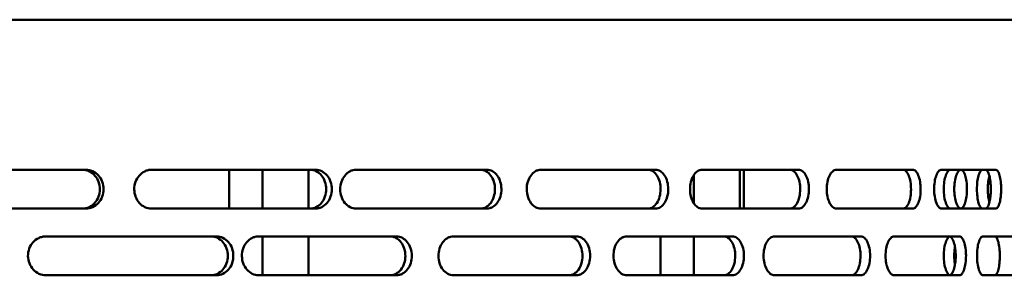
# Model space of a CAD drawing. Header units: millimetres. Extents: x -1106 to 8832, y -1538 to 1985.
# Tile 17 of 42: x 5278 to 5456, y 809 to 855. Entities that reach past the tile are written whole.
import ezdxf

# ---------------------------------------------------------------- set-up
doc = ezdxf.new("R2010")
doc.units = ezdxf.units.MM
doc.layers.add('Видимый контур (ГОСТ)', color=7, linetype='Continuous', lineweight=50)

msp = doc.modelspace()

# ---------------------------------------------------------------- linework, layer by layer
at = {"layer": 'Видимый контур (ГОСТ)'}
for p, q in [((5466.39, 855.14), (4861.39, 855.14)), ((5290.23, 828.14), (5262.38, 828.14)), ((5331.67, 828.14), (5302.08, 828.14)), ((5316.1, 821.14), (5316.1, 828.14)), ((5322.1, 821.14), (5322.1, 828.14)), ((5330.41, 828.14), (5330.41, 821.14)), ((5362.54, 828.14), (5338.97, 828.14)), ((5392.99, 828.14), (5372.29, 828.14)), ((5418.77, 828.14), (5401.38, 828.14)), ((5408.2, 828.14), (5408.2, 821.14)), ((5408.9, 821.14), (5408.9, 828.14)), ((5439.36, 828.14), (5425.62, 828.14)), ((5454.34, 828.14), (5444.54, 828.14)), ((5399.88, 822.09), (5399.88, 827.18)), ((5262.38, 821.14), (5290.23, 821.14)), ((5302.08, 821.14), (5331.67, 821.14)), ((5338.97, 821.14), (5362.54, 821.14)), ((5372.29, 821.14), (5392.99, 821.14)), ((5401.38, 821.14), (5418.77, 821.14)), ((5425.62, 821.14), (5439.36, 821.14)), ((5444.54, 821.14), (5454.34, 821.14)), ((5313.79, 816.14), (5283.03, 816.14)), ((5346.23, 816.14), (5321.39, 816.14)), ((5322.1, 809.14), (5322.1, 816.14)), ((5330.41, 816.14), (5330.41, 809.14)), ((5378.73, 816.14), (5356.54, 816.14)), ((5406.85, 816.14), (5387.77, 816.14)), ((5393.88, 809.14), (5393.88, 816.14)), ((5399.88, 809.14), (5399.88, 816.14)), ((5430.02, 816.14), (5414.44, 816.14)), ((5447.78, 816.14), (5436.01, 816.14)), ((5459.76, 816.14), (5452.05, 816.14)), ((5283.03, 809.14), (5313.79, 809.14)), ((5321.39, 809.14), (5346.23, 809.14)), ((5356.54, 809.14), (5378.73, 809.14)), ((5387.77, 809.14), (5406.85, 809.14)), ((5414.44, 809.14), (5430.02, 809.14)), ((5436.01, 809.14), (5447.78, 809.14)), ((5452.05, 809.14), (5459.76, 809.14))]:
    msp.add_line(p, q, dxfattribs=at)
for points, knots in [([(5289.57, 821.14), (5290, 821.14), (5290.41, 821.23), (5291.18, 821.58), (5291.52, 821.83), (5292.11, 822.47), (5292.34, 822.86), (5292.66, 823.7), (5292.75, 824.14), (5292.76, 825.05), (5292.68, 825.51), (5292.37, 826.36), (5292.15, 826.74), (5291.58, 827.39), (5291.23, 827.66), (5290.64, 827.94), (5290.43, 828.02), (5290, 828.11), (5289.79, 828.14), (5289.57, 828.14)], [0, 0, 0, 0, 0.139579, 0.139579, 0.274416, 0.274416, 0.413415, 0.413415, 0.54767, 0.54767, 0.686345, 0.686345, 0.820695, 0.820695, 0.960109, 0.960109, 1.033164, 1.033164, 1.104131, 1.104131, 1.104131, 1.104131]), ([(5290.23, 828.14), (5290.63, 828.14), (5291.05, 828.05), (5291.84, 827.69), (5292.19, 827.42), (5292.76, 826.8), (5293, 826.41), (5293.33, 825.55), (5293.41, 825.08), (5293.41, 824.64), (5293.41, 824.2), (5293.33, 823.73), (5293, 822.87), (5292.76, 822.47), (5292.2, 821.85), (5291.84, 821.58), (5291.05, 821.22), (5290.63, 821.14), (5290.23, 821.14)], [1.583655, 1.583655, 1.583655, 1.583655, 1.715739, 1.715739, 1.847822, 1.847822, 1.979737, 1.979737, 2.111653, 2.111653, 2.111653, 2.243484, 2.243484, 2.375315, 2.375315, 2.507483, 2.507483, 2.639651, 2.639651, 2.639651, 2.639651]), ([(5302.08, 821.14), (5301.67, 821.14), (5301.26, 821.23), (5300.51, 821.58), (5300.17, 821.83), (5299.59, 822.47), (5299.36, 822.86), (5299.04, 823.7), (5298.96, 824.14), (5298.95, 825.05), (5299.03, 825.51), (5299.33, 826.36), (5299.55, 826.74), (5300.11, 827.4), (5300.46, 827.66), (5301.04, 827.94), (5301.24, 828.02), (5301.66, 828.11), (5301.87, 828.14), (5302.08, 828.14)], [0, 0, 0, 0, 0.139164, 0.139164, 0.273622, 0.273622, 0.412623, 0.412623, 0.546984, 0.546984, 0.685866, 0.685866, 0.820363, 0.820363, 0.959509, 0.959509, 1.032378, 1.032378, 1.103164, 1.103164, 1.103164, 1.103164]), ([(5330.67, 821.14), (5331.03, 821.14), (5331.42, 821.22), (5332.14, 821.58), (5332.47, 821.85), (5332.98, 822.47), (5333.21, 822.87), (5333.5, 823.73), (5333.57, 824.2), (5333.57, 824.64), (5333.57, 825.08), (5333.5, 825.54), (5333.21, 826.41), (5332.98, 826.8), (5332.47, 827.42), (5332.14, 827.69), (5331.42, 828.05), (5331.03, 828.14), (5330.67, 828.14)], [1.583676, 1.583676, 1.583676, 1.583676, 1.715849, 1.715849, 1.848021, 1.848021, 1.979852, 1.979852, 2.111683, 2.111683, 2.111683, 2.243514, 2.243514, 2.375345, 2.375345, 2.507517, 2.507517, 2.639689, 2.639689, 2.639689, 2.639689]), ([(5331.67, 828.14), (5332.03, 828.14), (5332.42, 828.05), (5333.14, 827.69), (5333.47, 827.42), (5333.98, 826.8), (5334.21, 826.41), (5334.5, 825.55), (5334.58, 825.08), (5334.58, 824.64), (5334.58, 824.2), (5334.5, 823.73), (5334.21, 822.87), (5333.99, 822.47), (5333.47, 821.85), (5333.14, 821.58), (5332.43, 821.22), (5332.03, 821.14), (5331.67, 821.14)], [1.583655, 1.583655, 1.583655, 1.583655, 1.715739, 1.715739, 1.847822, 1.847822, 1.979737, 1.979737, 2.111653, 2.111653, 2.111653, 2.243484, 2.243484, 2.375315, 2.375315, 2.507483, 2.507483, 2.639651, 2.639651, 2.639651, 2.639651]), ([(5338.97, 821.14), (5338.59, 821.14), (5338.22, 821.23), (5337.53, 821.58), (5337.22, 821.83), (5336.69, 822.47), (5336.47, 822.86), (5336.18, 823.7), (5336.11, 824.14), (5336.1, 825.05), (5336.17, 825.51), (5336.45, 826.36), (5336.65, 826.74), (5337.17, 827.4), (5337.48, 827.66), (5338.01, 827.94), (5338.2, 828.02), (5338.58, 828.11), (5338.78, 828.14), (5338.97, 828.14)], [0, 0, 0, 0, 0.139164, 0.139164, 0.273622, 0.273622, 0.412623, 0.412623, 0.546984, 0.546984, 0.685866, 0.685866, 0.820363, 0.820363, 0.959509, 0.959509, 1.032378, 1.032378, 1.103164, 1.103164, 1.103164, 1.103164]), ([(5361.38, 821.14), (5361.73, 821.14), (5362.08, 821.23), (5362.71, 821.58), (5363, 821.83), (5363.48, 822.47), (5363.68, 822.86), (5363.94, 823.7), (5364.01, 824.14), (5364.02, 825.05), (5363.95, 825.51), (5363.7, 826.36), (5363.52, 826.74), (5363.04, 827.39), (5362.75, 827.66), (5362.27, 827.94), (5362.09, 828.02), (5361.74, 828.11), (5361.56, 828.14), (5361.38, 828.14)], [0, 0, 0, 0, 0.139579, 0.139579, 0.274416, 0.274416, 0.413415, 0.413415, 0.54767, 0.54767, 0.686345, 0.686345, 0.820695, 0.820695, 0.960109, 0.960109, 1.033164, 1.033164, 1.104131, 1.104131, 1.104131, 1.104131]), ([(5362.54, 828.14), (5362.9, 828.14), (5363.24, 828.04), (5363.88, 827.69), (5364.16, 827.44), (5364.65, 826.8), (5364.84, 826.41), (5365.1, 825.57), (5365.17, 825.13), (5365.18, 824.22), (5365.12, 823.76), (5364.86, 822.92), (5364.68, 822.54), (5364.21, 821.88), (5363.92, 821.61), (5363.43, 821.33), (5363.26, 821.26), (5362.9, 821.16), (5362.72, 821.14), (5362.54, 821.14)], [0, 0, 0, 0, 0.139561, 0.139561, 0.274374, 0.274374, 0.413373, 0.413373, 0.547635, 0.547635, 0.686319, 0.686319, 0.820664, 0.820664, 0.960066, 0.960066, 1.033121, 1.033121, 1.104089, 1.104089, 1.104089, 1.104089]), ([(5372.29, 821.14), (5371.96, 821.14), (5371.62, 821.23), (5371.01, 821.58), (5370.74, 821.83), (5370.26, 822.47), (5370.07, 822.86), (5369.81, 823.7), (5369.75, 824.14), (5369.74, 825.05), (5369.8, 825.51), (5370.05, 826.36), (5370.23, 826.74), (5370.69, 827.4), (5370.97, 827.66), (5371.44, 827.94), (5371.61, 828.02), (5371.95, 828.11), (5372.12, 828.14), (5372.29, 828.14)], [0, 0, 0, 0, 0.139164, 0.139164, 0.273622, 0.273622, 0.412623, 0.412623, 0.546984, 0.546984, 0.685866, 0.685866, 0.820363, 0.820363, 0.959509, 0.959509, 1.032378, 1.032378, 1.103164, 1.103164, 1.103164, 1.103164]), ([(5391.6, 821.14), (5391.91, 821.14), (5392.21, 821.23), (5392.76, 821.58), (5393, 821.83), (5393.42, 822.47), (5393.59, 822.86), (5393.82, 823.7), (5393.87, 824.14), (5393.88, 825.05), (5393.83, 825.51), (5393.61, 826.36), (5393.45, 826.74), (5393.04, 827.39), (5392.79, 827.66), (5392.37, 827.94), (5392.22, 828.02), (5391.91, 828.11), (5391.76, 828.14), (5391.6, 828.14)], [0, 0, 0, 0, 0.139579, 0.139579, 0.274416, 0.274416, 0.413415, 0.413415, 0.54767, 0.54767, 0.686345, 0.686345, 0.820695, 0.820695, 0.960109, 0.960109, 1.033164, 1.033164, 1.104131, 1.104131, 1.104131, 1.104131]), ([(5392.99, 828.14), (5393.29, 828.14), (5393.59, 828.04), (5394.14, 827.69), (5394.39, 827.44), (5394.81, 826.8), (5394.97, 826.41), (5395.2, 825.57), (5395.26, 825.13), (5395.27, 824.22), (5395.21, 823.76), (5394.99, 822.92), (5394.84, 822.54), (5394.43, 821.88), (5394.18, 821.61), (5393.75, 821.33), (5393.6, 821.26), (5393.3, 821.16), (5393.14, 821.14), (5392.99, 821.14)], [0, 0, 0, 0, 0.139561, 0.139561, 0.274374, 0.274374, 0.413373, 0.413373, 0.547635, 0.547635, 0.686319, 0.686319, 0.820664, 0.820664, 0.960066, 0.960066, 1.033121, 1.033121, 1.104089, 1.104089, 1.104089, 1.104089]), ([(5401.38, 821.14), (5401.09, 821.14), (5400.8, 821.23), (5400.28, 821.58), (5400.04, 821.83), (5399.64, 822.47), (5399.47, 822.86), (5399.25, 823.7), (5399.19, 824.14), (5399.19, 825.05), (5399.24, 825.51), (5399.45, 826.36), (5399.61, 826.74), (5400, 827.4), (5400.24, 827.66), (5400.65, 827.94), (5400.79, 828.02), (5401.08, 828.11), (5401.23, 828.14), (5401.38, 828.14)], [0, 0, 0, 0, 0.139164, 0.139164, 0.273622, 0.273622, 0.412623, 0.412623, 0.546984, 0.546984, 0.685866, 0.685866, 0.820363, 0.820363, 0.959509, 0.959509, 1.032378, 1.032378, 1.103164, 1.103164, 1.103164, 1.103164]), ([(5417.19, 821.14), (5417.44, 821.14), (5417.69, 821.23), (5418.14, 821.58), (5418.34, 821.83), (5418.69, 822.47), (5418.82, 822.86), (5419.01, 823.7), (5419.06, 824.14), (5419.06, 825.05), (5419.02, 825.51), (5418.84, 826.36), (5418.71, 826.74), (5418.37, 827.39), (5418.17, 827.66), (5417.82, 827.94), (5417.7, 828.02), (5417.45, 828.11), (5417.32, 828.14), (5417.19, 828.14)], [0, 0, 0, 0, 0.139579, 0.139579, 0.274416, 0.274416, 0.413415, 0.413415, 0.54767, 0.54767, 0.686345, 0.686345, 0.820695, 0.820695, 0.960109, 0.960109, 1.033164, 1.033164, 1.104131, 1.104131, 1.104131, 1.104131]), ([(5418.77, 828.14), (5419.02, 828.14), (5419.27, 828.04), (5419.72, 827.69), (5419.92, 827.44), (5420.26, 826.8), (5420.4, 826.41), (5420.59, 825.57), (5420.64, 825.13), (5420.64, 824.22), (5420.6, 823.76), (5420.42, 822.92), (5420.29, 822.54), (5419.95, 821.88), (5419.75, 821.61), (5419.4, 821.33), (5419.28, 821.26), (5419.02, 821.16), (5418.9, 821.14), (5418.77, 821.14)], [0, 0, 0, 0, 0.139561, 0.139561, 0.274374, 0.274374, 0.413373, 0.413373, 0.547635, 0.547635, 0.686319, 0.686319, 0.820664, 0.820664, 0.960066, 0.960066, 1.033121, 1.033121, 1.104089, 1.104089, 1.104089, 1.104089]), ([(5425.62, 821.14), (5425.39, 821.14), (5425.16, 821.23), (5424.74, 821.58), (5424.54, 821.83), (5424.21, 822.47), (5424.08, 822.86), (5423.9, 823.7), (5423.85, 824.14), (5423.85, 825.05), (5423.89, 825.51), (5424.06, 826.36), (5424.19, 826.74), (5424.51, 827.4), (5424.71, 827.66), (5425.03, 827.94), (5425.15, 828.02), (5425.39, 828.11), (5425.51, 828.14), (5425.62, 828.14)], [0, 0, 0, 0, 0.139164, 0.139164, 0.273622, 0.273622, 0.412623, 0.412623, 0.546984, 0.546984, 0.685866, 0.685866, 0.820363, 0.820363, 0.959509, 0.959509, 1.032378, 1.032378, 1.103164, 1.103164, 1.103164, 1.103164]), ([(5437.62, 821.14), (5437.81, 821.14), (5438, 821.23), (5438.35, 821.58), (5438.5, 821.83), (5438.76, 822.47), (5438.87, 822.86), (5439.01, 823.7), (5439.05, 824.14), (5439.05, 825.05), (5439.02, 825.51), (5438.88, 826.36), (5438.78, 826.74), (5438.53, 827.39), (5438.37, 827.66), (5438.1, 827.94), (5438.01, 828.02), (5437.82, 828.11), (5437.72, 828.14), (5437.62, 828.14)], [0, 0, 0, 0, 0.139579, 0.139579, 0.274416, 0.274416, 0.413415, 0.413415, 0.54767, 0.54767, 0.686345, 0.686345, 0.820695, 0.820695, 0.960109, 0.960109, 1.033164, 1.033164, 1.104131, 1.104131, 1.104131, 1.104131]), ([(5439.36, 828.14), (5439.55, 828.14), (5439.74, 828.04), (5440.09, 827.69), (5440.24, 827.44), (5440.5, 826.8), (5440.61, 826.41), (5440.75, 825.57), (5440.79, 825.13), (5440.79, 824.22), (5440.76, 823.76), (5440.62, 822.92), (5440.52, 822.54), (5440.27, 821.88), (5440.11, 821.61), (5439.84, 821.33), (5439.75, 821.26), (5439.56, 821.16), (5439.46, 821.14), (5439.36, 821.14)], [0, 0, 0, 0, 0.139561, 0.139561, 0.274374, 0.274374, 0.413373, 0.413373, 0.547635, 0.547635, 0.686319, 0.686319, 0.820664, 0.820664, 0.960066, 0.960066, 1.033121, 1.033121, 1.104089, 1.104089, 1.104089, 1.104089]), ([(5444.54, 821.14), (5444.37, 821.14), (5444.2, 821.23), (5443.88, 821.58), (5443.74, 821.83), (5443.49, 822.47), (5443.39, 822.86), (5443.26, 823.7), (5443.22, 824.14), (5443.22, 825.05), (5443.25, 825.51), (5443.38, 826.36), (5443.47, 826.74), (5443.71, 827.4), (5443.86, 827.66), (5444.1, 827.94), (5444.19, 828.02), (5444.37, 828.11), (5444.46, 828.14), (5444.54, 828.14)], [0, 0, 0, 0, 0.139164, 0.139164, 0.273622, 0.273622, 0.412623, 0.412623, 0.546984, 0.546984, 0.685866, 0.685866, 0.820363, 0.820363, 0.959509, 0.959509, 1.032378, 1.032378, 1.103164, 1.103164, 1.103164, 1.103164]), ([(5446.18, 828.14), (5446.03, 828.14), (5445.87, 828.05), (5445.57, 827.69), (5445.43, 827.42), (5445.21, 826.8), (5445.12, 826.41), (5444.99, 825.55), (5444.96, 825.08), (5444.96, 824.64)], [-0.5274347, -0.5274347, -0.5274347, -0.5274347, -0.3955589, -0.3955589, -0.2636831, -0.2636831, -0.1318416, -0.1318416, 0, 0, 0, 0]), ([(5446.85, 824.64), (5446.85, 825.08), (5446.88, 825.55), (5447.01, 826.41), (5447.1, 826.8), (5447.32, 827.42), (5447.46, 827.69), (5447.75, 828.04), (5447.9, 828.13), (5448.04, 828.14)], [0, 0, 0, 0, 0.1318509, 0.1318509, 0.2637017, 0.2637017, 0.3955677, 0.3955677, 0.5195679, 0.5195679, 0.5195679, 0.5195679]), ([(5448.02, 828.14), (5448.17, 828.14), (5448.32, 828.04), (5448.59, 827.69), (5448.71, 827.44), (5448.91, 826.8), (5449, 826.42), (5449.11, 825.57), (5449.14, 825.13), (5449.14, 824.22), (5449.11, 823.76), (5449.01, 822.92), (5448.93, 822.54), (5448.73, 821.88), (5448.6, 821.61), (5448.4, 821.33), (5448.32, 821.26), (5448.17, 821.16), (5448.09, 821.14), (5448.02, 821.14)], [0, 0, 0, 0, 0.139164, 0.139164, 0.273618, 0.273618, 0.412619, 0.412619, 0.546981, 0.546981, 0.685863, 0.685863, 0.820357, 0.820357, 0.959502, 0.959502, 1.032375, 1.032375, 1.103164, 1.103164, 1.103164, 1.103164]), ([(5451.95, 821.14), (5451.82, 821.14), (5451.69, 821.23), (5451.44, 821.58), (5451.33, 821.83), (5451.14, 822.47), (5451.07, 822.86), (5450.96, 823.7), (5450.94, 824.14), (5450.93, 825.05), (5450.96, 825.51), (5451.06, 826.36), (5451.13, 826.74), (5451.32, 827.39), (5451.43, 827.66), (5451.62, 827.94), (5451.68, 828.02), (5451.82, 828.11), (5451.88, 828.14), (5451.95, 828.14)], [0, 0, 0, 0, 0.139579, 0.139579, 0.274416, 0.274416, 0.413415, 0.413415, 0.54767, 0.54767, 0.686345, 0.686345, 0.820695, 0.820695, 0.960109, 0.960109, 1.033164, 1.033164, 1.104131, 1.104131, 1.104131, 1.104131]), ([(5452.48, 821.14), (5452.61, 821.14), (5452.74, 821.23), (5452.97, 821.58), (5453.07, 821.83), (5453.25, 822.47), (5453.32, 822.86), (5453.41, 823.7), (5453.44, 824.14), (5453.44, 825.05), (5453.42, 825.51), (5453.33, 826.36), (5453.26, 826.74), (5453.09, 827.39), (5452.98, 827.66), (5452.81, 827.94), (5452.74, 828.02), (5452.61, 828.11), (5452.55, 828.14), (5452.48, 828.14)], [0, 0, 0, 0, 0.139579, 0.139579, 0.274416, 0.274416, 0.413415, 0.413415, 0.54767, 0.54767, 0.686345, 0.686345, 0.820695, 0.820695, 0.960109, 0.960109, 1.033164, 1.033164, 1.104131, 1.104131, 1.104131, 1.104131]), ([(5454.34, 828.14), (5454.47, 828.14), (5454.6, 828.04), (5454.83, 827.69), (5454.94, 827.44), (5455.11, 826.8), (5455.18, 826.41), (5455.28, 825.57), (5455.3, 825.13), (5455.31, 824.22), (5455.28, 823.76), (5455.19, 822.92), (5455.13, 822.54), (5454.95, 821.88), (5454.85, 821.61), (5454.67, 821.33), (5454.61, 821.26), (5454.48, 821.16), (5454.41, 821.14), (5454.34, 821.14)], [0, 0, 0, 0, 0.139561, 0.139561, 0.274374, 0.274374, 0.413373, 0.413373, 0.547635, 0.547635, 0.686319, 0.686319, 0.820664, 0.820664, 0.960066, 0.960066, 1.033121, 1.033121, 1.104089, 1.104089, 1.104089, 1.104089]), ([(5453.19, 827.02), (5453.1, 826.72), (5453.04, 826.37), (5452.94, 825.57), (5452.91, 825.13), (5452.91, 824.22), (5452.93, 823.76), (5453.03, 822.93), (5453.1, 822.57), (5453.19, 822.26)], [0.2892623, 0.2892623, 0.2892623, 0.2892623, 0.4133728, 0.4133728, 0.5476348, 0.5476348, 0.6863188, 0.6863188, 0.8151179, 0.8151179, 0.8151179, 0.8151179]), ([(5444.96, 824.64), (5444.96, 824.2), (5444.99, 823.73), (5445.12, 822.87), (5445.21, 822.47), (5445.43, 821.85), (5445.57, 821.58), (5445.87, 821.22), (5446.03, 821.14), (5446.18, 821.14)], [1.0548214, 1.0548214, 1.0548214, 1.0548214, 1.1866629, 1.1866629, 1.3185045, 1.3185045, 1.4503803, 1.4503803, 1.5822561, 1.5822561, 1.5822561, 1.5822561]), ([(5448.04, 821.14), (5447.9, 821.15), (5447.75, 821.24), (5447.46, 821.58), (5447.32, 821.85), (5447.1, 822.47), (5447.01, 822.87), (5446.88, 823.73), (5446.85, 824.2), (5446.85, 824.64)], [0.5352521, 0.5352521, 0.5352521, 0.5352521, 0.6592617, 0.6592617, 0.791137, 0.791137, 0.9229785, 0.9229785, 1.0548201, 1.0548201, 1.0548201, 1.0548201]), ([(5283.03, 809.14), (5282.6, 809.14), (5282.17, 809.23), (5281.39, 809.58), (5281.04, 809.84), (5280.44, 810.48), (5280.2, 810.87), (5279.88, 811.71), (5279.79, 812.15), (5279.78, 813.06), (5279.86, 813.51), (5280.17, 814.35), (5280.4, 814.73), (5280.98, 815.39), (5281.34, 815.66), (5281.94, 815.94), (5282.16, 816.02), (5282.59, 816.11), (5282.81, 816.14), (5283.03, 816.14)], [0, 0, 0, 0, 0.140463, 0.140463, 0.276002, 0.276002, 0.414992, 0.414992, 0.548968, 0.548968, 0.687226, 0.687226, 0.82134, 0.82134, 0.961291, 0.961291, 1.034783, 1.034783, 1.106171, 1.106171, 1.106171, 1.106171]), ([(5312.79, 809.14), (5313.17, 809.14), (5313.58, 809.22), (5314.33, 809.58), (5314.67, 809.85), (5315.21, 810.47), (5315.44, 810.87), (5315.75, 811.73), (5315.82, 812.2), (5315.82, 812.64), (5315.82, 813.08), (5315.75, 813.55), (5315.44, 814.41), (5315.21, 814.8), (5314.67, 815.42), (5314.33, 815.69), (5313.58, 816.05), (5313.17, 816.14), (5312.79, 816.14)], [1.582117, 1.582117, 1.582117, 1.582117, 1.713957, 1.713957, 1.845798, 1.845798, 1.977639, 1.977639, 2.10948, 2.10948, 2.10948, 2.241321, 2.241321, 2.373162, 2.373162, 2.505003, 2.505003, 2.636843, 2.636843, 2.636843, 2.636843]), ([(5313.79, 816.14), (5314.17, 816.14), (5314.58, 816.05), (5315.33, 815.69), (5315.67, 815.42), (5316.21, 814.8), (5316.44, 814.41), (5316.75, 813.55), (5316.82, 813.08), (5316.82, 812.64), (5316.82, 812.2), (5316.75, 811.73), (5316.44, 810.87), (5316.21, 810.47), (5315.67, 809.85), (5315.33, 809.58), (5314.58, 809.22), (5314.17, 809.14), (5313.79, 809.14)], [1.582116, 1.582116, 1.582116, 1.582116, 1.713957, 1.713957, 1.845797, 1.845797, 1.977638, 1.977638, 2.10948, 2.10948, 2.10948, 2.241321, 2.241321, 2.373162, 2.373162, 2.505002, 2.505002, 2.636843, 2.636843, 2.636843, 2.636843]), ([(5321.39, 809.14), (5320.99, 809.14), (5320.59, 809.23), (5319.87, 809.58), (5319.54, 809.84), (5318.98, 810.48), (5318.76, 810.87), (5318.45, 811.71), (5318.38, 812.15), (5318.37, 813.06), (5318.44, 813.51), (5318.73, 814.35), (5318.94, 814.73), (5319.49, 815.39), (5319.82, 815.66), (5320.38, 815.94), (5320.58, 816.02), (5320.98, 816.11), (5321.19, 816.14), (5321.39, 816.14)], [0, 0, 0, 0, 0.140463, 0.140463, 0.276002, 0.276002, 0.414992, 0.414992, 0.548968, 0.548968, 0.687226, 0.687226, 0.82134, 0.82134, 0.961291, 0.961291, 1.034783, 1.034783, 1.106171, 1.106171, 1.106171, 1.106171]), ([(5345.07, 809.14), (5345.44, 809.14), (5345.81, 809.23), (5346.48, 809.58), (5346.77, 809.83), (5347.29, 810.47), (5347.5, 810.86), (5347.78, 811.7), (5347.85, 812.14), (5347.86, 813.05), (5347.79, 813.51), (5347.52, 814.36), (5347.33, 814.74), (5346.83, 815.4), (5346.52, 815.66), (5346.01, 815.94), (5345.82, 816.02), (5345.45, 816.11), (5345.26, 816.14), (5345.07, 816.14)], [0, 0, 0, 0, 0.138981, 0.138981, 0.273271, 0.273271, 0.412263, 0.412263, 0.546695, 0.546695, 0.68569, 0.68569, 0.820241, 0.820241, 0.959245, 0.959245, 1.032021, 1.032021, 1.102718, 1.102718, 1.102718, 1.102718]), ([(5346.23, 816.14), (5346.6, 816.14), (5346.97, 816.04), (5347.63, 815.69), (5347.93, 815.44), (5348.45, 814.8), (5348.66, 814.42), (5348.93, 813.58), (5349.01, 813.13), (5349.02, 812.22), (5348.95, 811.76), (5348.68, 810.92), (5348.49, 810.54), (5347.98, 809.88), (5347.68, 809.61), (5347.16, 809.33), (5346.98, 809.26), (5346.61, 809.16), (5346.42, 809.14), (5346.23, 809.14)], [0, 0, 0, 0, 0.138979, 0.138979, 0.273267, 0.273267, 0.41226, 0.41226, 0.546692, 0.546692, 0.685689, 0.685689, 0.82024, 0.82024, 0.959242, 0.959242, 1.032017, 1.032017, 1.102714, 1.102714, 1.102714, 1.102714]), ([(5356.54, 809.14), (5356.18, 809.14), (5355.82, 809.23), (5355.16, 809.58), (5354.87, 809.84), (5354.36, 810.48), (5354.16, 810.87), (5353.89, 811.71), (5353.82, 812.15), (5353.81, 813.06), (5353.88, 813.51), (5354.14, 814.35), (5354.33, 814.73), (5354.82, 815.39), (5355.12, 815.66), (5355.63, 815.94), (5355.81, 816.02), (5356.17, 816.11), (5356.36, 816.14), (5356.54, 816.14)], [0, 0, 0, 0, 0.140463, 0.140463, 0.276002, 0.276002, 0.414992, 0.414992, 0.548968, 0.548968, 0.687226, 0.687226, 0.82134, 0.82134, 0.961291, 0.961291, 1.034783, 1.034783, 1.106171, 1.106171, 1.106171, 1.106171]), ([(5377.35, 809.14), (5377.67, 809.14), (5378, 809.23), (5378.58, 809.58), (5378.85, 809.83), (5379.3, 810.47), (5379.48, 810.86), (5379.73, 811.7), (5379.79, 812.14), (5379.8, 813.05), (5379.74, 813.51), (5379.5, 814.36), (5379.33, 814.74), (5378.89, 815.4), (5378.62, 815.66), (5378.17, 815.94), (5378.01, 816.02), (5377.68, 816.11), (5377.51, 816.14), (5377.35, 816.14)], [0, 0, 0, 0, 0.138981, 0.138981, 0.273271, 0.273271, 0.412263, 0.412263, 0.546695, 0.546695, 0.68569, 0.68569, 0.820241, 0.820241, 0.959245, 0.959245, 1.032021, 1.032021, 1.102718, 1.102718, 1.102718, 1.102718]), ([(5378.73, 816.14), (5379.05, 816.14), (5379.37, 816.04), (5379.96, 815.69), (5380.23, 815.44), (5380.68, 814.8), (5380.86, 814.42), (5381.11, 813.58), (5381.17, 813.13), (5381.18, 812.22), (5381.12, 811.76), (5380.88, 810.92), (5380.71, 810.54), (5380.27, 809.88), (5380, 809.61), (5379.55, 809.33), (5379.39, 809.26), (5379.06, 809.16), (5378.89, 809.14), (5378.73, 809.14)], [0, 0, 0, 0, 0.138979, 0.138979, 0.273267, 0.273267, 0.41226, 0.41226, 0.546692, 0.546692, 0.685689, 0.685689, 0.82024, 0.82024, 0.959242, 0.959242, 1.032017, 1.032017, 1.102714, 1.102714, 1.102714, 1.102714]), ([(5387.77, 809.14), (5387.46, 809.14), (5387.14, 809.23), (5386.57, 809.58), (5386.31, 809.84), (5385.87, 810.48), (5385.69, 810.87), (5385.45, 811.71), (5385.39, 812.15), (5385.38, 813.06), (5385.44, 813.51), (5385.67, 814.35), (5385.84, 814.73), (5386.27, 815.39), (5386.53, 815.66), (5386.97, 815.94), (5387.13, 816.02), (5387.45, 816.11), (5387.61, 816.14), (5387.77, 816.14)], [0, 0, 0, 0, 0.140463, 0.140463, 0.276002, 0.276002, 0.414992, 0.414992, 0.548968, 0.548968, 0.687226, 0.687226, 0.82134, 0.82134, 0.961291, 0.961291, 1.034783, 1.034783, 1.106171, 1.106171, 1.106171, 1.106171]), ([(5405.28, 809.14), (5405.55, 809.14), (5405.82, 809.23), (5406.32, 809.58), (5406.54, 809.83), (5406.93, 810.47), (5407.08, 810.86), (5407.29, 811.7), (5407.34, 812.14), (5407.35, 813.05), (5407.3, 813.51), (5407.1, 814.36), (5406.95, 814.74), (5406.58, 815.4), (5406.35, 815.66), (5405.97, 815.94), (5405.83, 816.02), (5405.56, 816.11), (5405.42, 816.14), (5405.28, 816.14)], [0, 0, 0, 0, 0.138981, 0.138981, 0.273271, 0.273271, 0.412263, 0.412263, 0.546695, 0.546695, 0.68569, 0.68569, 0.820241, 0.820241, 0.959245, 0.959245, 1.032021, 1.032021, 1.102718, 1.102718, 1.102718, 1.102718]), ([(5406.85, 816.14), (5407.12, 816.14), (5407.39, 816.04), (5407.89, 815.69), (5408.11, 815.44), (5408.5, 814.8), (5408.65, 814.42), (5408.86, 813.58), (5408.91, 813.13), (5408.92, 812.22), (5408.87, 811.76), (5408.67, 810.92), (5408.52, 810.54), (5408.15, 809.88), (5407.93, 809.61), (5407.54, 809.33), (5407.4, 809.26), (5407.13, 809.16), (5406.99, 809.14), (5406.85, 809.14)], [0, 0, 0, 0, 0.138979, 0.138979, 0.273267, 0.273267, 0.41226, 0.41226, 0.546692, 0.546692, 0.685689, 0.685689, 0.82024, 0.82024, 0.959242, 0.959242, 1.032017, 1.032017, 1.102714, 1.102714, 1.102714, 1.102714]), ([(5414.44, 809.14), (5414.18, 809.14), (5413.92, 809.23), (5413.44, 809.58), (5413.23, 809.84), (5412.86, 810.48), (5412.71, 810.87), (5412.51, 811.71), (5412.46, 812.15), (5412.45, 813.06), (5412.5, 813.51), (5412.69, 814.35), (5412.83, 814.73), (5413.19, 815.39), (5413.41, 815.66), (5413.78, 815.94), (5413.91, 816.02), (5414.18, 816.11), (5414.31, 816.14), (5414.44, 816.14)], [0, 0, 0, 0, 0.140463, 0.140463, 0.276002, 0.276002, 0.414992, 0.414992, 0.548968, 0.548968, 0.687226, 0.687226, 0.82134, 0.82134, 0.961291, 0.961291, 1.034783, 1.034783, 1.106171, 1.106171, 1.106171, 1.106171]), ([(5428.29, 809.14), (5428.51, 809.14), (5428.73, 809.23), (5429.12, 809.58), (5429.3, 809.83), (5429.6, 810.47), (5429.73, 810.86), (5429.89, 811.7), (5429.93, 812.14), (5429.94, 813.05), (5429.9, 813.51), (5429.74, 814.36), (5429.62, 814.74), (5429.33, 815.4), (5429.15, 815.66), (5428.84, 815.94), (5428.73, 816.02), (5428.51, 816.11), (5428.4, 816.14), (5428.29, 816.14)], [0, 0, 0, 0, 0.138981, 0.138981, 0.273271, 0.273271, 0.412263, 0.412263, 0.546695, 0.546695, 0.68569, 0.68569, 0.820241, 0.820241, 0.959245, 0.959245, 1.032021, 1.032021, 1.102718, 1.102718, 1.102718, 1.102718]), ([(5430.02, 816.14), (5430.24, 816.14), (5430.46, 816.04), (5430.85, 815.69), (5431.03, 815.44), (5431.33, 814.8), (5431.46, 814.42), (5431.62, 813.58), (5431.66, 813.13), (5431.67, 812.22), (5431.63, 811.76), (5431.47, 810.92), (5431.36, 810.54), (5431.06, 809.88), (5430.88, 809.61), (5430.58, 809.33), (5430.47, 809.26), (5430.24, 809.16), (5430.13, 809.14), (5430.02, 809.14)], [0, 0, 0, 0, 0.138979, 0.138979, 0.273267, 0.273267, 0.41226, 0.41226, 0.546692, 0.546692, 0.685689, 0.685689, 0.82024, 0.82024, 0.959242, 0.959242, 1.032017, 1.032017, 1.102714, 1.102714, 1.102714, 1.102714]), ([(5436.01, 809.14), (5435.81, 809.14), (5435.61, 809.23), (5435.23, 809.58), (5435.06, 809.84), (5434.77, 810.48), (5434.66, 810.87), (5434.5, 811.71), (5434.46, 812.15), (5434.46, 813.06), (5434.49, 813.51), (5434.65, 814.35), (5434.76, 814.73), (5435.04, 815.39), (5435.21, 815.66), (5435.5, 815.94), (5435.6, 816.02), (5435.81, 816.11), (5435.91, 816.14), (5436.01, 816.14)], [0, 0, 0, 0, 0.140463, 0.140463, 0.276002, 0.276002, 0.414992, 0.414992, 0.548968, 0.548968, 0.687226, 0.687226, 0.82134, 0.82134, 0.961291, 0.961291, 1.034783, 1.034783, 1.106171, 1.106171, 1.106171, 1.106171]), ([(5446.05, 816.12), (5445.94, 816.08), (5445.82, 816), (5445.57, 815.69), (5445.43, 815.42), (5445.21, 814.8), (5445.12, 814.41), (5444.99, 813.55), (5444.96, 813.08), (5444.96, 812.64)], [0.5641508, 0.5641508, 0.5641508, 0.5641508, 0.6592625, 0.6592625, 0.7911383, 0.7911383, 0.9229798, 0.9229798, 1.0548214, 1.0548214, 1.0548214, 1.0548214]), ([(5445.92, 809.14), (5446.08, 809.14), (5446.24, 809.23), (5446.53, 809.58), (5446.65, 809.83), (5446.87, 810.47), (5446.96, 810.86), (5447.08, 811.7), (5447.11, 812.14), (5447.11, 813.05), (5447.08, 813.51), (5446.97, 814.36), (5446.89, 814.74), (5446.67, 815.4), (5446.54, 815.66), (5446.32, 815.94), (5446.24, 816.02), (5446.08, 816.11), (5446, 816.14), (5445.92, 816.14)], [0, 0, 0, 0, 0.138981, 0.138981, 0.273271, 0.273271, 0.412263, 0.412263, 0.546695, 0.546695, 0.68569, 0.68569, 0.820241, 0.820241, 0.959245, 0.959245, 1.032021, 1.032021, 1.102718, 1.102718, 1.102718, 1.102718]), ([(5447.78, 816.14), (5447.94, 816.14), (5448.1, 816.04), (5448.38, 815.69), (5448.51, 815.44), (5448.73, 814.8), (5448.82, 814.42), (5448.93, 813.58), (5448.97, 813.13), (5448.97, 812.22), (5448.94, 811.76), (5448.83, 810.92), (5448.74, 810.54), (5448.53, 809.88), (5448.4, 809.61), (5448.18, 809.33), (5448.1, 809.26), (5447.94, 809.16), (5447.86, 809.14), (5447.78, 809.14)], [0, 0, 0, 0, 0.138979, 0.138979, 0.273267, 0.273267, 0.41226, 0.41226, 0.546692, 0.546692, 0.685689, 0.685689, 0.82024, 0.82024, 0.959242, 0.959242, 1.032017, 1.032017, 1.102714, 1.102714, 1.102714, 1.102714]), ([(5452.05, 809.14), (5451.9, 809.14), (5451.76, 809.23), (5451.5, 809.58), (5451.38, 809.84), (5451.18, 810.48), (5451.1, 810.87), (5450.99, 811.71), (5450.96, 812.15), (5450.95, 813.06), (5450.98, 813.51), (5451.09, 814.35), (5451.16, 814.73), (5451.36, 815.39), (5451.48, 815.66), (5451.68, 815.94), (5451.76, 816.02), (5451.9, 816.11), (5451.97, 816.14), (5452.05, 816.14)], [0, 0, 0, 0, 0.140463, 0.140463, 0.276002, 0.276002, 0.414992, 0.414992, 0.548968, 0.548968, 0.687226, 0.687226, 0.82134, 0.82134, 0.961291, 0.961291, 1.034783, 1.034783, 1.106171, 1.106171, 1.106171, 1.106171]), ([(5454.17, 816.14), (5454.29, 816.14), (5454.41, 816.04), (5454.62, 815.69), (5454.72, 815.44), (5454.88, 814.79), (5454.95, 814.41), (5455.04, 813.57), (5455.06, 813.13), (5455.06, 812.22), (5455.04, 811.76), (5454.96, 810.92), (5454.89, 810.54), (5454.74, 809.88), (5454.64, 809.61), (5454.47, 809.33), (5454.41, 809.26), (5454.29, 809.16), (5454.23, 809.14), (5454.17, 809.14)], [0, 0, 0, 0, 0.140472, 0.140472, 0.276018, 0.276018, 0.415009, 0.415009, 0.548981, 0.548981, 0.687234, 0.687234, 0.821346, 0.821346, 0.961303, 0.961303, 1.034799, 1.034799, 1.106193, 1.106193, 1.106193, 1.106193]), ([(5446.85, 812.64), (5446.85, 813.08), (5446.88, 813.55), (5446.96, 814.06), (5446.97, 814.14), (5446.98, 814.22)], [1.0548201, 1.0548201, 1.0548201, 1.0548201, 1.1866709, 1.1866709, 1.2117721, 1.2117721, 1.2117721, 1.2117721]), ([(5444.96, 812.64), (5444.96, 812.2), (5444.99, 811.73), (5445.12, 810.87), (5445.21, 810.47), (5445.43, 809.85), (5445.57, 809.58), (5445.82, 809.27), (5445.94, 809.19), (5446.05, 809.16)], [1.0548214, 1.0548214, 1.0548214, 1.0548214, 1.1866724, 1.1866724, 1.3185234, 1.3185234, 1.4503897, 1.4503897, 1.5454921, 1.5454921, 1.5454921, 1.5454921]), ([(5446.98, 811.06), (5446.97, 811.13), (5446.96, 811.22), (5446.88, 811.73), (5446.85, 812.2), (5446.85, 812.64)], [0.8978687, 0.8978687, 0.8978687, 0.8978687, 0.9229785, 0.9229785, 1.0548201, 1.0548201, 1.0548201, 1.0548201])]:
    msp.add_open_spline(points, degree=3, knots=knots, dxfattribs=at)

doc.saveas('drawing.dxf')
